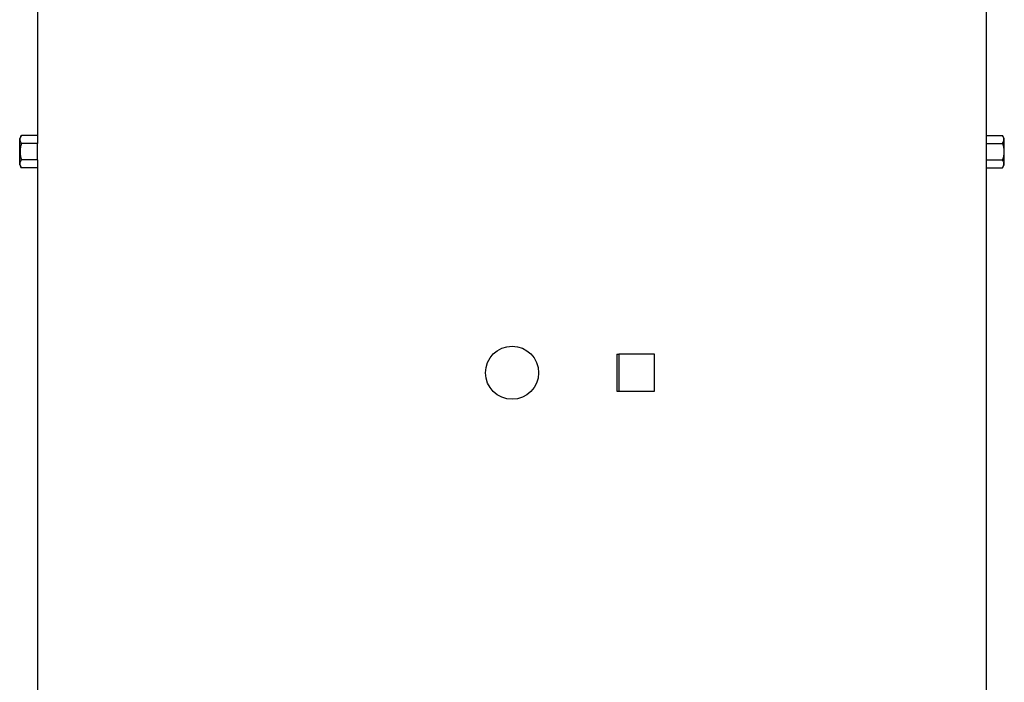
# Model space of a CAD drawing. Header units: millimetres. Extents: x 5387 to 12081, y 2394 to 14725.
# Tile 9 of 12: x 6592 to 9932, y 9514 to 11763. Entities that reach past the tile are written whole.
import ezdxf

# ---------------------------------------------------------------- set-up
doc = ezdxf.new("R2010")
doc.units = ezdxf.units.MM
doc.header["$LTSCALE"] = 5

msp = doc.modelspace()

# ---------------------------------------------------------------- linework, layer by layer
at = {"color": 7, "linetype": 'Continuous', "lineweight": 25}
for p, q in [((6651.6, 11814.9), (6651.6, 11369.8)), ((9871.6, 11369.8), (9871.6, 11814.9)), ((6597.2, 11369.8), (6591.6, 11359.9)), ((6591.6, 11269.9), (6591.6, 11359.9)), ((6651.6, 11369.8), (6597.2, 11369.8)), ((9871.6, 11369.8), (9925.9, 11369.8)), ((9931.6, 11359.9), (9925.9, 11369.8)), ((9931.6, 11269.9), (9931.6, 11359.9)), ((6652.3, 11342.3), (6597.2, 11342.3)), ((6652.3, 11287.5), (6652.3, 11342.3)), ((9870.9, 11287.5), (9870.9, 11342.3)), ((9870.9, 11342.3), (9925.9, 11342.3)), ((6591.6, 11269.9), (6597.2, 11260.1)), ((6652.3, 11287.5), (6597.2, 11287.5)), ((6651.6, 11260.1), (6597.2, 11260.1)), ((6651.6, 11260.1), (6651.6, 6626.5)), ((9870.9, 11287.5), (9925.9, 11287.5)), ((9871.6, 6626.5), (9871.6, 11260.1)), ((9871.6, 11260.1), (9925.9, 11260.1)), ((9925.9, 11260.1), (9931.6, 11269.9)), ((8617.6, 10627.4), (8617.6, 10502.4)), ((8617.6, 10627.4), (8624.4, 10627.4)), ((8624.4, 10627.4), (8624.4, 10502.4)), ((8745.1, 10627.4), (8624.4, 10627.4)), ((8745.1, 10502.4), (8745.1, 10627.4)), ((8617.6, 10502.4), (8624.4, 10502.4)), ((8624.4, 10502.4), (8745.1, 10502.4))]:
    msp.add_line(p, q, dxfattribs=at)
msp.add_circle((8261.6, 10564.9), 90, dxfattribs=at)
for centre, start_param, end_param in [((8261.6, 11369.8), 3.141593, 3.1711), ((8261.6, 11369.8), 6.253678, 6.283185), ((8261.6, 11260.1), 3.112085, 3.141593), ((8261.6, 11260.1), 0, 0.029507)]:
    msp.add_ellipse(centre, major_axis=(1610, 0), ratio=0.57735, start_param=start_param, end_param=end_param, dxfattribs=at)
for points, knots in [([(6597.2, 11342.3), (6595.9, 11344.6), (6594.9, 11346.8), (6593.4, 11351.4), (6593, 11353.7), (6593, 11357.2), (6593.1, 11358.4), (6593.5, 11360.7), (6593.8, 11361.8), (6594.9, 11365.3), (6595.9, 11367.5), (6597.2, 11369.8)], [0, 0, 0, 0, 0.25, 0.25, 0.5, 0.5, 0.625, 0.625, 0.75, 0.75, 1, 1, 1, 1]), ([(9925.9, 11342.3), (9927.2, 11344.6), (9928.2, 11346.8), (9929.7, 11351.4), (9930.1, 11353.7), (9930.1, 11357.2), (9930, 11358.4), (9929.6, 11360.7), (9929.3, 11361.8), (9928.2, 11365.3), (9927.2, 11367.5), (9925.9, 11369.8)], [0, 0, 0, 0, 0.25, 0.25, 0.5, 0.5, 0.625, 0.625, 0.75, 0.75, 1, 1, 1, 1]), ([(6597.2, 11342.3), (6595.9, 11337.9), (6594.9, 11333.3), (6593.4, 11324.1), (6593, 11319.5), (6593, 11310.3), (6593.4, 11305.6), (6594.9, 11296.4), (6596, 11291.9), (6597.2, 11287.5)], [0, 0, 0, 0, 0.25, 0.25, 0.5, 0.5, 0.75, 0.75, 1, 1, 1, 1]), ([(9925.9, 11342.3), (9927.2, 11337.9), (9928.2, 11333.3), (9929.7, 11324.1), (9930.1, 11319.5), (9930.1, 11310.3), (9929.7, 11305.6), (9928.2, 11296.4), (9927.1, 11291.9), (9925.9, 11287.5)], [0, 0, 0, 0, 0.25, 0.25, 0.5, 0.5, 0.75, 0.75, 1, 1, 1, 1]), ([(6597.2, 11260.1), (6595.9, 11262.3), (6594.9, 11264.6), (6593.4, 11269.1), (6593, 11271.4), (6593, 11274.9), (6593.1, 11276.1), (6593.5, 11278.4), (6593.8, 11279.5), (6594.9, 11283), (6595.9, 11285.2), (6597.2, 11287.5)], [0, 0, 0, 0, 0.25, 0.25, 0.5, 0.5, 0.625, 0.625, 0.75, 0.75, 1, 1, 1, 1]), ([(9925.9, 11260.1), (9927.2, 11262.3), (9928.2, 11264.6), (9929.7, 11269.1), (9930.1, 11271.4), (9930.1, 11274.9), (9930, 11276.1), (9929.6, 11278.4), (9929.3, 11279.5), (9928.2, 11283), (9927.2, 11285.2), (9925.9, 11287.5)], [0, 0, 0, 0, 0.25, 0.25, 0.5, 0.5, 0.625, 0.625, 0.75, 0.75, 1, 1, 1, 1])]:
    msp.add_open_spline(points, degree=3, knots=knots, dxfattribs=at)

doc.saveas('drawing.dxf')
